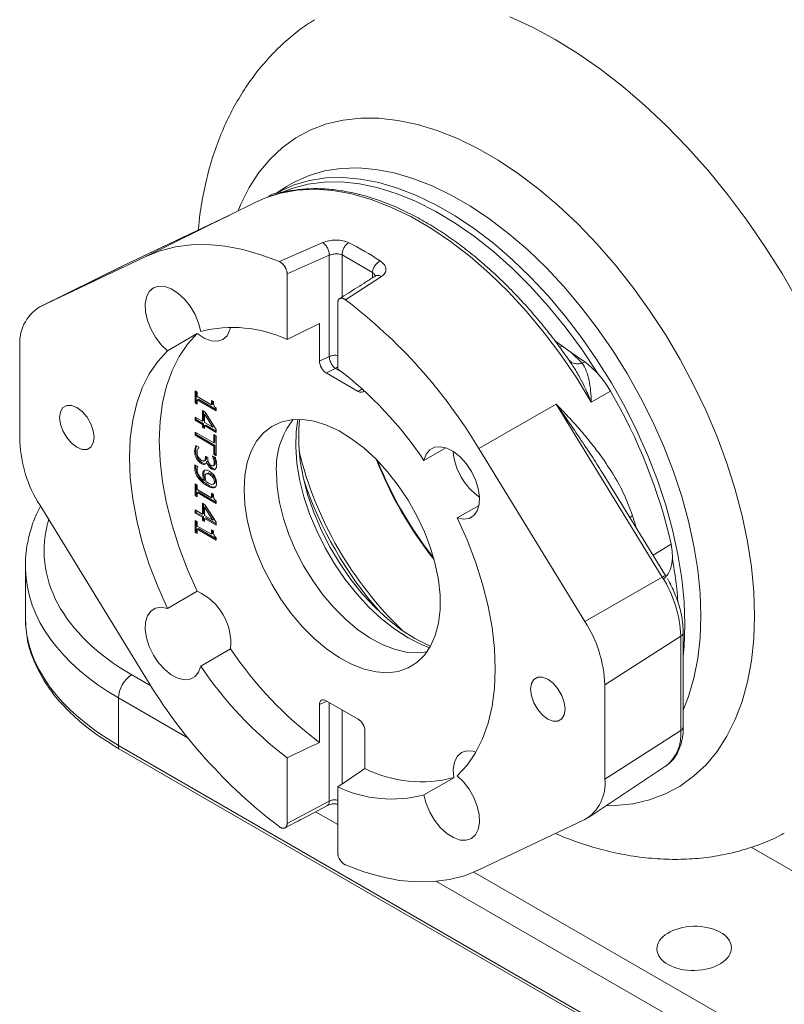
# Model space of a CAD drawing. Header units: inches. Extents: x 0.3 to 33.9, y 0.2 to 21.7.
# Tile 17 of 19: x 27.8 to 30.2, y 16.4 to 19.5. Entities that reach past the tile are written whole.
import ezdxf

# ---------------------------------------------------------------- set-up
doc = ezdxf.new("R2010")
doc.units = ezdxf.units.IN
doc.header["$MEASUREMENT"] = 0

msp = doc.modelspace()

# ---------------------------------------------------------------- linework, layer by layer
at = {"color": 7, "linetype": 'Continuous', "lineweight": 15}
for p, q in [((28.6019, 18.9216), (28.5916, 18.9165)), ((28.65, 18.9474), (28.6181, 18.9271)), ((28.5537, 18.8984), (28.4648, 18.8544)), ((28.4672, 18.8556), (28.1334, 18.6969)), ((28.4653, 18.8547), (28.1337, 18.697)), ((28.4672, 18.8556), (28.2062, 18.7264)), ((28.4644, 18.854), (28.4672, 18.8556)), ((28.4653, 18.8546), (28.4672, 18.8556)), ((28.6256, 18.7103), (28.7618, 18.77)), ((28.2062, 18.7264), (27.8724, 18.5677)), ((28.6498, 18.6719), (28.7826, 18.7304)), ((28.7826, 18.4117), (28.7826, 18.7304)), ((28.8231, 18.7315), (28.9185, 18.6764)), ((28.1322, 18.6963), (27.8711, 18.5671)), ((28.1334, 18.6969), (27.8724, 18.5677)), ((28.6498, 18.4651), (28.6498, 18.6719)), ((28.9469, 18.6632), (28.8331, 18.5905)), ((28.9279, 18.6653), (28.9272, 18.665)), ((28.8089, 18.5801), (28.8089, 18.3733)), ((28.7517, 18.5157), (28.7517, 18.3968)), ((28.2739, 18.4298), (28.3676, 18.4839)), ((29.4919, 18.4613), (29.5159, 18.4443)), ((27.81, 18.4407), (27.81, 18.1441)), ((29.5159, 18.4443), (29.5433, 18.4248)), ((28.7517, 18.3968), (28.7826, 18.4117)), ((29.5402, 18.3942), (29.529, 18.4104)), ((29.5433, 18.4248), (29.578, 18.391)), ((29.5433, 18.4248), (29.5855, 18.3949)), ((29.5855, 18.3949), (29.578, 18.391)), ((28.773, 18.36), (28.8019, 18.374)), ((29.5459, 18.3855), (29.5401, 18.3941)), ((28.8731, 18.3022), (28.773, 18.36)), ((28.3606, 18.3035), (28.3674, 18.2996)), ((28.3606, 18.266), (28.3606, 18.3035)), ((29.6666, 18.3028), (29.6064, 18.2681)), ((28.3642, 18.2681), (28.3642, 18.3014)), ((28.3674, 18.2996), (28.3674, 18.2856)), ((28.3674, 18.2856), (28.412, 18.2599)), ((28.3674, 18.2757), (28.371, 18.2778)), ((28.3674, 18.2757), (28.3674, 18.2621)), ((28.4273, 18.2412), (28.3674, 18.2757)), ((28.4273, 18.2452), (28.371, 18.2778)), ((28.412, 18.2599), (28.412, 18.2738)), ((28.412, 18.2738), (28.418, 18.2703)), ((28.4155, 18.2718), (28.4155, 18.262)), ((28.3606, 18.266), (28.3642, 18.2681)), ((28.3674, 18.2621), (28.3606, 18.266)), ((28.3674, 18.2662), (28.3642, 18.2681)), ((28.3835, 18.2084), (28.3835, 18.2423)), ((28.3835, 18.2423), (28.3928, 18.2369)), ((28.387, 18.2104), (28.387, 18.2402)), ((28.412, 18.2599), (28.4155, 18.262)), ((28.4273, 18.2491), (28.4273, 18.2412)), ((29.2526, 18.1224), (29.4958, 18.2618)), ((29.8296, 17.7177), (29.4958, 18.2618)), ((28.3606, 18.2216), (28.3835, 18.2084)), ((28.3606, 18.2117), (28.3606, 18.2216)), ((28.3606, 18.2117), (28.3642, 18.2137)), ((28.3835, 18.1985), (28.3606, 18.2117)), ((28.3642, 18.2137), (28.3642, 18.2195)), ((28.387, 18.2005), (28.3642, 18.2137)), ((28.3835, 18.2084), (28.387, 18.2104)), ((28.3942, 18.2321), (28.3906, 18.2301)), ((28.3906, 18.2301), (28.4166, 18.1893)), ((28.3906, 18.2042), (28.3906, 18.2301)), ((28.3928, 18.2369), (28.4271, 18.1828)), ((28.3942, 18.2321), (28.4201, 18.1913)), ((28.3835, 18.1985), (28.387, 18.2005)), ((28.3835, 18.1893), (28.3835, 18.1985)), ((28.3835, 18.1893), (28.387, 18.1914)), ((28.3906, 18.1852), (28.3835, 18.1893)), ((28.387, 18.1914), (28.387, 18.2005)), ((28.3906, 18.1893), (28.387, 18.1914)), ((28.4166, 18.1893), (28.3906, 18.2042)), ((28.3906, 18.1944), (28.3942, 18.1964)), ((28.3906, 18.1944), (28.3906, 18.1852)), ((28.4271, 18.1733), (28.3906, 18.1944)), ((28.4271, 18.1774), (28.3942, 18.1964)), ((28.4201, 18.1913), (28.4166, 18.1893)), ((28.4271, 18.1828), (28.4271, 18.1733)), ((28.3606, 18.1742), (28.4192, 18.1404)), ((28.3606, 18.164), (28.3606, 18.1742)), ((28.3606, 18.164), (28.3642, 18.1661)), ((28.4192, 18.1302), (28.3606, 18.164)), ((28.3642, 18.1661), (28.3642, 18.1722)), ((28.4228, 18.1322), (28.3642, 18.1661)), ((28.4192, 18.1661), (28.4271, 18.1616)), ((28.4192, 18.1404), (28.4192, 18.1661)), ((28.4228, 18.1424), (28.4228, 18.1641)), ((28.4271, 18.1616), (28.4271, 18.0999)), ((28.3633, 18.1317), (28.3727, 18.1263)), ((28.3727, 18.1263), (28.3727, 18.1256)), ((28.4192, 18.1404), (28.4228, 18.1424)), ((28.4192, 18.1302), (28.4228, 18.1322)), ((28.4192, 18.1044), (28.4192, 18.1302)), ((28.4228, 18.1065), (28.4228, 18.1322)), ((29.0803, 18.085), (29.149, 18.1246)), ((29.5864, 17.5782), (29.2526, 18.1224)), ((28.3592, 18.1131), (28.3628, 18.1152)), ((28.3654, 18.0907), (28.3689, 18.0927)), ((28.3895, 18.0835), (28.393, 18.0856)), ((28.3906, 18.0844), (28.3942, 18.0864)), ((28.393, 18.0989), (28.4004, 18.0947)), ((28.393, 18.0946), (28.393, 18.0989)), ((28.393, 18.0946), (28.3965, 18.0966)), ((28.3965, 18.0966), (28.3965, 18.0969)), ((28.4004, 18.0947), (28.4004, 18.0913)), ((28.415, 18.0998), (28.4244, 18.0944)), ((28.415, 18.0992), (28.415, 18.0998)), ((28.415, 18.0992), (28.4155, 18.0995)), ((28.4187, 18.0895), (28.4222, 18.0915)), ((28.4228, 18.1065), (28.4192, 18.1044)), ((28.4271, 18.0999), (28.4192, 18.1044)), ((28.4228, 18.1065), (28.4271, 18.104)), ((28.3593, 18.0626), (28.3629, 18.0646)), ((28.3603, 18.0708), (28.3688, 18.0658)), ((28.3688, 18.0658), (28.3688, 18.0653)), ((28.3803, 18.0753), (28.3839, 18.0773)), ((28.3885, 18.0528), (28.3921, 18.0548)), ((28.3926, 18.0735), (28.3962, 18.0756)), ((28.3969, 18.0814), (28.4005, 18.0834)), ((28.3976, 18.081), (28.3969, 18.0814)), ((28.3976, 18.081), (28.4011, 18.083)), ((28.4011, 18.083), (28.4005, 18.0834)), ((28.4124, 18.0582), (28.416, 18.0603)), ((28.4177, 18.0683), (28.4213, 18.0703)), ((28.4187, 18.0691), (28.4223, 18.0711)), ((28.4208, 18.0772), (28.4243, 18.0793)), ((28.4212, 18.0704), (28.4223, 18.0711)), ((28.425, 18.0583), (28.4238, 18.0582)), ((28.3699, 18.0305), (28.3735, 18.0326)), ((28.3846, 18.0402), (28.3881, 18.0423)), ((28.3892, 18.0216), (28.3928, 18.0236)), ((28.4004, 18.0454), (28.3968, 18.0433)), ((28.4094, 18.0427), (28.4059, 18.0406)), ((29.8398, 17.7229), (29.6546, 18.0247)), ((28.3606, 18.0115), (28.3674, 18.0075)), ((28.3606, 17.974), (28.3606, 18.0115)), ((28.3642, 17.976), (28.3642, 18.0094)), ((28.3674, 18.0075), (28.3674, 17.9936)), ((28.3674, 17.9936), (28.412, 17.9679)), ((28.3978, 18.006), (28.4014, 18.008)), ((28.418, 18.0108), (28.4216, 18.0128)), ((28.4247, 18.02), (28.4212, 18.0179)), ((28.3606, 17.974), (28.3642, 17.976)), ((28.3674, 17.9701), (28.3606, 17.974)), ((28.3674, 17.9742), (28.3642, 17.976)), ((28.3674, 17.9837), (28.371, 17.9858)), ((28.3674, 17.9837), (28.3674, 17.9701)), ((28.4273, 17.9491), (28.3674, 17.9837)), ((28.4273, 17.9532), (28.371, 17.9858)), ((28.412, 17.9679), (28.412, 17.9818)), ((28.412, 17.9818), (28.418, 17.9783)), ((28.412, 17.9679), (28.4155, 17.9699)), ((28.4155, 17.9798), (28.4155, 17.9699)), ((28.2062, 17.4009), (27.8724, 17.9451)), ((28.3835, 17.9164), (28.3835, 17.9502)), ((28.3835, 17.9502), (28.3928, 17.9448)), ((28.387, 17.9184), (28.387, 17.9482)), ((28.3942, 17.9401), (28.3906, 17.938)), ((28.3906, 17.938), (28.4166, 17.8972)), ((28.3906, 17.9122), (28.3906, 17.938)), ((28.3928, 17.9448), (28.4271, 17.8907)), ((28.3942, 17.9401), (28.4201, 17.8993)), ((28.4273, 17.9571), (28.4273, 17.9491)), ((29.2534, 17.9436), (29.1848, 17.904)), ((28.3606, 17.9295), (28.3835, 17.9164)), ((28.3606, 17.9196), (28.3606, 17.9295)), ((28.3606, 17.9196), (28.3642, 17.9217)), ((28.3835, 17.9065), (28.3606, 17.9196)), ((28.3642, 17.9217), (28.3642, 17.9275)), ((28.387, 17.9085), (28.3642, 17.9217)), ((28.3835, 17.9164), (28.387, 17.9184)), ((28.3835, 17.9065), (28.387, 17.9085)), ((28.3835, 17.8973), (28.3835, 17.9065)), ((28.3835, 17.8973), (28.387, 17.8994)), ((28.387, 17.8994), (28.387, 17.9085)), ((28.3906, 17.8973), (28.387, 17.8994)), ((28.4166, 17.8972), (28.3906, 17.9122)), ((28.3906, 17.9023), (28.3942, 17.9044)), ((28.3906, 17.9023), (28.3906, 17.8932)), ((28.4271, 17.8813), (28.3906, 17.9023)), ((28.4271, 17.8854), (28.3942, 17.9044)), ((28.4201, 17.8993), (28.4166, 17.8972)), ((28.3606, 17.8963), (28.3674, 17.8923)), ((28.3606, 17.8588), (28.3606, 17.8963)), ((28.3642, 17.8609), (28.3642, 17.8942)), ((28.3674, 17.8923), (28.3674, 17.8784)), ((28.3674, 17.8784), (28.412, 17.8527)), ((28.3674, 17.8685), (28.371, 17.8706)), ((28.3674, 17.8685), (28.3674, 17.8549)), ((28.4273, 17.8339), (28.3674, 17.8685)), ((28.4273, 17.838), (28.371, 17.8706)), ((28.3906, 17.8932), (28.3835, 17.8973)), ((28.4271, 17.8907), (28.4271, 17.8813)), ((28.3606, 17.8588), (28.3642, 17.8609)), ((28.3674, 17.8549), (28.3606, 17.8588)), ((28.3674, 17.859), (28.3642, 17.8609)), ((28.412, 17.8666), (28.418, 17.8631)), ((28.412, 17.8527), (28.412, 17.8666)), ((28.412, 17.8527), (28.4155, 17.8547)), ((28.4155, 17.8646), (28.4155, 17.8547)), ((28.4273, 17.8419), (28.4273, 17.8339)), ((27.8271, 17.7521), (27.8271, 17.5909)), ((29.5864, 17.5782), (29.8296, 17.7177)), ((28.3676, 17.6734), (28.2739, 17.6193)), ((29.6487, 17.3792), (29.8877, 17.5324)), ((29.8877, 17.2358), (29.8877, 17.5324)), ((29.8954, 17.2474), (29.8954, 17.544)), ((28.3784, 17.4383), (28.4721, 17.4924)), ((29.6487, 17.0826), (29.6487, 17.3792)), ((28.12, 17.1885), (28.12, 17.338)), ((28.7517, 17.3171), (28.7517, 17.1981)), ((28.773, 17.3293), (28.8731, 17.2715)), ((28.8944, 17.1157), (28.8944, 17.2347)), ((29.6487, 17.0826), (29.8877, 17.2358)), ((30.0127, 16.0959), (28.12, 17.1885)), ((30.0137, 16.0857), (28.121, 17.1783)), ((28.6498, 16.9432), (28.6498, 17.15)), ((29.5977, 16.962), (29.8401, 17.1235)), ((29.174, 17.0872), (29.0803, 17.0331)), ((28.8089, 17.0582), (28.8089, 16.8514)), ((28.7826, 17.0134), (28.6498, 16.9432)), ((29.2526, 16.7969), (29.5864, 16.9556))]:
    msp.add_line(p, q, dxfattribs=at)
at = {"color": 8, "linetype": 'Continuous', "lineweight": 15}
for p, q in [((28.8231, 18.7315), (28.8231, 18.5989)), ((28.9185, 18.6764), (28.9185, 18.6595)), ((29.5159, 18.4443), (29.5065, 18.4415)), ((28.8089, 18.3797), (28.8019, 18.374)), ((28.8019, 18.374), (28.8278, 18.359)), ((28.8854, 18.3106), (28.8731, 18.3022)), ((29.7275, 17.906), (29.7356, 17.9122)), ((29.8572, 17.8219), (29.8006, 17.7868)), ((28.2218, 17.3759), (28.1613, 17.4109)), ((28.12, 17.338), (28.3392, 17.2115)), ((28.7748, 17.3282), (28.7517, 17.3171)), ((28.7826, 17.0134), (28.7826, 17.3238)), ((28.8231, 17.0677), (28.8231, 17.3004)), ((28.7397, 16.9803), (28.8089, 16.9403)), ((30.1087, 16.8688), (30.3577, 16.725)), ((30.054, 16.3182), (29.237, 16.7899)), ((29.1195, 16.761), (30.0127, 16.2454))]:
    msp.add_line(p, q, dxfattribs=at)
at = {"color": 8, "linetype": 'Continuous', "lineweight": 15, "flags": 128}
for points in [[(30.2566, 18.5852), (30.2062, 18.6726), (30.1524, 18.7578), (30.0955, 18.8404), (30.0359, 18.9201), (29.9737, 18.9964), (29.9092, 19.069), (29.8428, 19.1375), (29.7748, 19.2017), (29.7055, 19.2613), (29.6351, 19.3159), (29.5642, 19.3653), (29.4928, 19.4093), (29.4215, 19.4476), (29.3505, 19.4802)], [(30.1196, 17.5967), (30.1171, 17.6722), (30.1097, 17.7501), (30.0975, 17.8299), (30.0805, 17.9112), (30.0588, 17.9935), (30.0326, 18.0763), (30.0019, 18.1591), (29.967, 18.2415), (29.9281, 18.3229), (29.8854, 18.4029), (29.8391, 18.481), (29.7896, 18.5567), (29.7371, 18.6297), (29.6819, 18.6994), (29.6244, 18.7655), (29.5648, 18.8276), (29.5036, 18.8853), (29.4411, 18.9383), (29.3777, 18.9862), (29.3137, 19.0289), (29.2495, 19.0659), (29.1855, 19.0972), (29.1221, 19.1225), (29.0596, 19.1417), (28.9984, 19.1546), (28.9388, 19.1613), (28.8813, 19.1616), (28.8261, 19.1556), (28.7736, 19.1433), (28.7241, 19.1247), (28.6778, 19.1), (28.6351, 19.0693), (28.5962, 19.0328), (28.5613, 18.9907), (28.5306, 18.9433), (28.5044, 18.8908), (28.4956, 18.8696)], [(28.6513, 18.9482), (28.6738, 18.9613), (28.7193, 18.9815), (28.7679, 18.9956), (28.8192, 19.0035), (28.873, 19.005), (28.9289, 19.0003), (28.9865, 18.9892), (29.0455, 18.972), (29.1055, 18.9486), (29.166, 18.9193), (29.2268, 18.8842), (29.2874, 18.8436), (29.3473, 18.7977), (29.4063, 18.7469), (29.4639, 18.6914), (29.5198, 18.6316), (29.5736, 18.568), (29.625, 18.5008), (29.6736, 18.4307), (29.719, 18.3579), (29.7611, 18.283), (29.7995, 18.2065), (29.8341, 18.1288), (29.8644, 18.0505), (29.8905, 17.9721), (29.912, 17.894), (29.9289, 17.8169), (29.9411, 17.7411), (29.9484, 17.6673), (29.9509, 17.5958), (29.9484, 17.5271), (29.9411, 17.4616), (29.9289, 17.3999), (29.912, 17.3423), (29.8954, 17.2999)], [(29.8954, 17.469), (29.8982, 17.5002), (29.9007, 17.5687), (29.8982, 17.6401), (29.8909, 17.7138), (29.8788, 17.7894), (29.8619, 17.8663), (29.8404, 17.9442), (29.8144, 18.0225), (29.7841, 18.1006), (29.7497, 18.1781), (29.7113, 18.2544), (29.6694, 18.3291), (29.624, 18.4018), (29.5755, 18.4718), (29.5243, 18.5388), (29.4706, 18.6023), (29.4148, 18.6619), (29.3573, 18.7173), (29.2985, 18.768), (29.2387, 18.8138), (29.1782, 18.8543), (29.1176, 18.8893), (29.0572, 18.9185), (28.9974, 18.9418), (28.9385, 18.9591), (28.881, 18.9701), (28.8252, 18.9749), (28.7716, 18.9733), (28.7203, 18.9655), (28.6719, 18.9514), (28.6265, 18.9312), (28.6195, 18.9274)], [(29.6064, 18.2681), (29.5603, 18.3437), (29.5108, 18.4168), (29.4583, 18.4867), (29.4031, 18.553), (29.3457, 18.6153), (29.2864, 18.673), (29.2256, 18.7259), (29.1638, 18.7735), (29.1013, 18.8156), (29.0385, 18.8518), (28.976, 18.8819), (28.9142, 18.9057), (28.8534, 18.923), (28.7941, 18.9337), (28.7367, 18.9378), (28.6815, 18.9351), (28.629, 18.9258), (28.5853, 18.9122)], [(29.6527, 16.9986), (29.6819, 16.9993), (29.7371, 17.0053), (29.7896, 17.0176), (29.8391, 17.0362), (29.8854, 17.0609), (29.9281, 17.0916), (29.967, 17.1281), (30.0019, 17.1701), (30.0326, 17.2176), (30.0588, 17.27), (30.0805, 17.3273), (30.0975, 17.3889), (30.1097, 17.4547), (30.1171, 17.524), (30.1196, 17.5967)]]:
    msp.add_lwpolyline(points, dxfattribs=at)
at = {"color": 7, "linetype": 'Continuous', "lineweight": 15, "flags": 128}
for points in [[(29.6294, 18.3548), (29.6231, 18.3649), (29.5753, 18.4365), (29.5245, 18.5052), (29.4712, 18.5704), (29.4156, 18.6318), (29.3581, 18.689), (29.2991, 18.7416), (29.2391, 18.7891), (29.1783, 18.8314), (29.1171, 18.8681), (29.0561, 18.899), (28.9956, 18.9239), (28.9361, 18.9426), (28.8778, 18.955), (28.8212, 18.961), (28.7667, 18.9605), (28.7146, 18.9537), (28.6653, 18.9404), (28.6354, 18.9286)], [(28.5853, 18.9122), (28.5795, 18.9099), (28.5537, 18.8984)], [(28.2062, 18.7264), (28.2511, 18.7443), (28.2987, 18.7565), (28.3487, 18.7631), (28.401, 18.7639), (28.4551, 18.759), (28.5108, 18.7484), (28.5677, 18.7321), (28.6256, 18.7103)], [(28.2739, 18.4298), (28.254, 18.4491), (28.2361, 18.4724), (28.2215, 18.4984), (28.2108, 18.5255), (28.2048, 18.5523), (28.2037, 18.5773), (28.2076, 18.5989), (28.2164, 18.6161), (28.2294, 18.6277), (28.246, 18.6331), (28.2652, 18.6321), (28.2859, 18.6247), (28.3069, 18.6113), (28.3271, 18.5927), (28.3453, 18.5699), (28.3605, 18.5442), (28.3717, 18.5171), (28.3784, 18.4902)], [(28.3676, 18.4839), (28.3894, 18.4693), (28.4109, 18.4611), (28.4309, 18.4597), (28.4481, 18.4653), (28.4615, 18.4774), (28.4703, 18.4954), (28.4723, 18.5039)], [(28.3676, 17.6734), (28.3368, 17.7422), (28.3102, 17.8117), (28.2881, 17.8813), (28.2707, 17.9502), (28.2582, 18.018), (28.2506, 18.084), (28.2481, 18.1477), (28.2506, 18.2084), (28.2582, 18.2657), (28.2707, 18.319), (28.2881, 18.3679), (28.3102, 18.4119), (28.3368, 18.4507), (28.3676, 18.4839)], [(28.2739, 17.6193), (28.2431, 17.6882), (28.2165, 17.7577), (28.1944, 17.8272), (28.177, 17.8962), (28.1645, 17.9639), (28.1569, 18.0299), (28.1544, 18.0936), (28.1569, 18.1543), (28.1645, 18.2116), (28.177, 18.2649), (28.1944, 18.3138), (28.2165, 18.3578), (28.2431, 18.3966), (28.2739, 18.4298)], [(27.989, 18.1264), (27.9723, 18.1391), (27.9571, 18.1568), (27.9451, 18.1776), (27.9374, 18.1995), (27.9348, 18.2204), (27.9374, 18.2382), (27.9451, 18.2512), (27.9571, 18.2582), (27.9723, 18.2583), (27.989, 18.2517), (28.0058, 18.239), (28.0209, 18.2213), (28.0329, 18.2005), (28.0407, 18.1786), (28.0433, 18.1577), (28.0407, 18.1399), (28.0329, 18.1269), (28.0209, 18.1199), (28.0058, 18.1198), (27.989, 18.1264)], [(28.5145, 17.9939), (28.5171, 18.038), (28.5246, 18.0784), (28.5371, 18.1145), (28.5542, 18.1458), (28.5758, 18.1716), (28.6014, 18.1915), (28.6307, 18.2053), (28.6631, 18.2127), (28.6982, 18.2136), (28.7353, 18.208), (28.7738, 18.1959), (28.8132, 18.1776), (28.8527, 18.1533), (28.8917, 18.1235), (28.9296, 18.0886), (28.9658, 18.0492), (28.9996, 18.0061), (29.0305, 17.9597), (29.058, 17.9111), (29.0817, 17.8608), (29.1011, 17.8099), (29.1159, 17.759), (29.1259, 17.709), (29.131, 17.6608), (29.131, 17.6152), (29.1259, 17.5728), (29.1159, 17.5344), (29.1011, 17.5007), (29.0817, 17.4721), (29.058, 17.4492), (29.0305, 17.4322), (28.9996, 17.4216), (28.9658, 17.4175), (28.9296, 17.4199), (28.8917, 17.4288), (28.8527, 17.444), (28.8132, 17.4653), (28.7738, 17.4924), (28.7353, 17.5249), (28.6982, 17.562), (28.6631, 17.6034), (28.6307, 17.6482), (28.6014, 17.6958), (28.5758, 17.7454), (28.5542, 17.7961), (28.5371, 17.8471), (28.5246, 17.8977), (28.5171, 17.9468), (28.5145, 17.9939)], [(28.6833, 18.2141), (28.6781, 18.1749), (28.6769, 18.1273), (28.6806, 18.0769), (28.6892, 18.0246), (28.7026, 17.971), (28.7206, 17.917), (28.743, 17.8632), (28.7694, 17.8104), (28.7994, 17.7593), (28.8327, 17.7107), (28.8688, 17.6653), (28.9071, 17.6237), (28.9472, 17.5864), (28.9884, 17.5541), (29.0303, 17.5271)], [(28.689, 18.214), (28.6863, 18.183), (28.6863, 18.1338), (28.6912, 18.0822), (28.701, 18.0287), (28.7156, 17.9742), (28.7347, 17.9193), (28.758, 17.8647), (28.7854, 17.8113), (28.8163, 17.7597), (28.8505, 17.7107), (28.8873, 17.6649), (28.9264, 17.6229), (28.9671, 17.5853), (29.009, 17.5525), (29.0515, 17.5252), (29.0939, 17.5035), (29.101, 17.5005)], [(29.0803, 18.085), (29.087, 18.1042), (29.0983, 18.1183), (29.1134, 18.1264), (29.1316, 18.1282), (29.1518, 18.1236), (29.1729, 18.1127), (29.1936, 18.0962), (29.2128, 18.075), (29.2294, 18.0504), (29.2424, 18.0237), (29.2511, 17.9965), (29.2551, 17.9703), (29.254, 17.9466), (29.2479, 17.9268), (29.2373, 17.9119), (29.2226, 17.9029), (29.2048, 17.9002), (29.1848, 17.904)], [(29.0913, 17.4835), (29.0603, 17.48), (29.0247, 17.4823), (28.9875, 17.491), (28.9491, 17.506), (28.9102, 17.527), (28.8715, 17.5537), (28.8336, 17.5856), (28.7971, 17.6221), (28.7626, 17.6628), (28.7307, 17.7069), (28.702, 17.7537), (28.6767, 17.8025), (28.6555, 17.8523), (28.6387, 17.9025), (28.6264, 17.9522), (28.619, 18.0006), (28.6165, 18.0468)], [(29.1848, 17.904), (29.2157, 17.8351), (29.2423, 17.7656), (29.2644, 17.6961), (29.2817, 17.6271), (29.2943, 17.5594), (29.3018, 17.4934), (29.3043, 17.4297), (29.3018, 17.369), (29.2943, 17.3117), (29.2817, 17.2584), (29.2644, 17.2095), (29.2423, 17.1655), (29.2157, 17.1267), (29.1848, 17.0935)], [(29.8572, 17.8219), (29.8609, 17.7999), (29.8617, 17.779), (29.8598, 17.7599), (29.8552, 17.7429), (29.848, 17.7285), (29.8383, 17.7171), (29.8319, 17.7121)], [(28.3784, 17.4383), (28.3717, 17.4191), (28.3605, 17.405), (28.3453, 17.3969), (28.3271, 17.3951), (28.3069, 17.3997), (28.2859, 17.4106), (28.2652, 17.4271), (28.246, 17.4483), (28.2294, 17.4729), (28.2164, 17.4996), (28.2076, 17.5268), (28.2037, 17.553), (28.2048, 17.5767), (28.2108, 17.5965), (28.2215, 17.6114), (28.2361, 17.6204), (28.254, 17.6231), (28.2739, 17.6193)], [(29.0303, 17.5271), (29.0721, 17.5058), (29.0981, 17.4955)], [(29.4697, 17.2716), (29.4529, 17.2843), (29.4378, 17.302), (29.4258, 17.3228), (29.4181, 17.3447), (29.4155, 17.3656), (29.4181, 17.3834), (29.4258, 17.3964), (29.4378, 17.4034), (29.4529, 17.4035), (29.4697, 17.3969), (29.4865, 17.3842), (29.5016, 17.3665), (29.5136, 17.3458), (29.5213, 17.3238), (29.524, 17.3029), (29.5213, 17.2851), (29.5136, 17.2721), (29.5016, 17.2651), (29.4865, 17.265), (29.4697, 17.2716)], [(29.2437, 17.1679), (29.2353, 17.1704), (29.2153, 17.1718), (29.1981, 17.1662), (29.1847, 17.1541), (29.1759, 17.1361), (29.1723, 17.1133), (29.174, 17.0872)], [(29.1848, 17.0935), (29.2048, 17.0742), (29.2226, 17.0509), (29.2373, 17.0249), (29.2479, 16.9978), (29.254, 16.971), (29.2551, 16.946), (29.2511, 16.9244), (29.2424, 16.9073), (29.2294, 16.8956), (29.2128, 16.8902), (29.1936, 16.8912), (29.1729, 16.8986), (29.1518, 16.912), (29.1316, 16.9306), (29.1134, 16.9534), (29.0983, 16.9791), (29.087, 17.0062), (29.0803, 17.0331)], [(29.2526, 16.7969), (29.2077, 16.779), (29.1601, 16.7668), (29.11, 16.7602), (29.0578, 16.7594), (29.0036, 16.7643), (28.948, 16.7749), (28.891, 16.7912), (28.8331, 16.813)]]:
    msp.add_lwpolyline(points, dxfattribs=at)
at = {"color": 7, "linetype": 'Continuous', "lineweight": 15}
for centre, radius, start, end in [((28.633, 18.8572), 0.0715, 88.0664, 115.7998), ((28.3823, 17.8563), 1.0234, 56.8275, 63.1779), ((27.8323, 17.2718), 1.6555, 30.9163, 52.8014), ((27.9412, 18.4551), 0.132, 121.4353, 186.2899), ((28.4796, 18.1033), 0.3999, 64.805, 104.6562), ((29.4112, 18.1595), 0.293, 29.2992, 53.4864), ((28.0852, 17.4202), 1.1967, 33.7459, 52.7909), ((28.1831, 17.4366), 1.718, 12.9621, 30.2809), ((28.8586, 18.0622), 0.2426, 141.211, 183.6202), ((28.205, 18.1585), 0.3953, 182.0956, 212.6895), ((29.8233, 18.3931), 1.1696, 193.8589, 226.1357), ((30.0557, 18.5273), 1.2077, 201.3789, 218.6157), ((29.3649, 18.1286), 0.1932, 184.6334, 235.3613), ((30.0701, 18.5356), 1.2223, 201.6985, 218.2961), ((29.85, 18.4086), 1.2105, 198.5072, 221.4874), ((28.6378, 17.5466), 1.2444, 4.2717, 10.4816), ((29.8551, 17.6804), 0.0451, 109.7889, 124.3499), ((29.52, 17.5189), 0.3679, 2.0956, 32.6895), ((28.2938, 17.5101), 0.1792, 354.3399, 65.6601), ((29.2537, 17.3648), 0.3953, 2.0956, 32.6895), ((29.881, 17.5451), 0.0144, 297.4361, 355.771), ((29.4615, 18.1523), 1.1892, 213.7048, 233.3589), ((29.3735, 18.1031), 1.1967, 213.7459, 232.7909), ((28.2124, 17.3337), 0.0926, 123.5404, 177.3258), ((29.6265, 18.2515), 1.6555, 210.9163, 232.8014), ((28.1674, 17.1882), 0.0474, 179.64, 192.0692), ((29.0727, 17.479), 0.4046, 243.856, 284.4996), ((29.5176, 17.0682), 0.132, 301.4353, 6.2899), ((28.9792, 17.42), 0.3999, 244.805, 284.6562)]:
    msp.add_arc(centre, radius, start, end, dxfattribs=at)
at = {"color": 8, "linetype": 'Continuous', "lineweight": 15}
for centre, radius, start, end in [((28.1988, 17.4142), 1.6155, 16.487, 17.9539), ((29.7609, 17.2232), 0.1274, 308.4713, 5.6572), ((29.881, 17.2486), 0.0144, 297.475, 355.2816)]:
    msp.add_arc(centre, radius, start, end, dxfattribs=at)
at = {"color": 7, "linetype": 'Continuous', "lineweight": 15}
for centre, major_axis, ratio, start_param, end_param in [((29.6386, 18.2865), (7.1421, 3.484), 0.075145, 1.658573, 1.672954), ((28.773, 18.3845), (-0.0151, 0.026), 0.577374, 0.781667, 2.352463), ((28.8731, 18.3267), (-0.0151, 0.026), 0.577374, 2.352463, 3.447521), ((28.8271, 17.7664), (0.9999, 0.0219), 0.591316, 3.128669, 3.143167), ((28.773, 17.3048), (-0.0151, 0.026), 0.577374, 5.494056, 7.064852), ((28.8731, 17.247), (-0.0151, 0.026), 0.577374, 3.923259, 5.494056), ((29.6386, 18.2865), (7.1421, 3.484), 0.075145, 4.536952, 4.551333), ((29.6386, 18.2865), (5.9888, 4.1547), 0.074945, 4.521646, 4.536027)]:
    msp.add_ellipse(centre, major_axis=major_axis, ratio=ratio, start_param=start_param, end_param=end_param, dxfattribs=at)
at = {"color": 8, "linetype": 'Continuous', "lineweight": 15}
for centre, major_axis, ratio, start_param, end_param in [((28.826, 17.8147), (0.9399, 0.0219), 0.592198, 2.950547, 3.913199), ((28.8271, 17.7664), (0.9999, 0.0219), 0.591316, 3.143167, 3.914067), ((28.8271, 17.5766), (0.9999, -0.0208), 0.562909, 3.153305, 3.938703)]:
    msp.add_ellipse(centre, major_axis=major_axis, ratio=ratio, start_param=start_param, end_param=end_param, dxfattribs=at)
at = {"color": 7, "linetype": 'Continuous', "lineweight": 15}
msp.add_ellipse((29.9297, 16.5505), major_axis=(0.1172, 0.0027), ratio=0.592198, dxfattribs=at)
for points, knots in [([(28.7362, 19.4708), (28.7276, 19.4655), (28.7002, 19.4488), (28.6578, 19.415), (28.6092, 19.3702), (28.5647, 19.3204), (28.5243, 19.2664), (28.4881, 19.208), (28.4562, 19.1454), (28.4287, 19.0787), (28.4059, 19.0081), (28.388, 18.9337), (28.3761, 18.8674), (28.3724, 18.8252), (28.371, 18.8098)], [0, 0, 0, 0, 0.039828, 0.125944, 0.212166, 0.298889, 0.386488, 0.475304, 0.565618, 0.657624, 0.751405, 0.846911, 0.943959, 1, 1, 1, 1]), ([(29.529, 18.4104), (29.5268, 18.4136), (29.5136, 18.4328), (29.4875, 18.4676), (29.45, 18.5152), (29.4094, 18.5628), (29.3663, 18.6097), (29.321, 18.6549), (29.274, 18.6981), (29.2256, 18.7386), (29.1761, 18.7762), (29.1257, 18.8104), (29.0747, 18.8411), (29.0234, 18.868), (28.9721, 18.891), (28.9208, 18.9097), (28.87, 18.9242), (28.8196, 18.9342), (28.7701, 18.9396), (28.7214, 18.9403), (28.6739, 18.936), (28.6288, 18.9274), (28.6007, 18.9175), (28.5872, 18.9128)], [0, 0, 0, 0, 0.0083582, 0.0495885, 0.0936894, 0.13957, 0.1867902, 0.235001, 0.2839573, 0.3334817, 0.3834453, 0.4337545, 0.484343, 0.5351662, 0.5861984, 0.6374243, 0.6888476, 0.7404886, 0.7923863, 0.8446031, 0.8972325, 0.9504079, 1, 1, 1, 1]), ([(28.7618, 18.77), (28.7681, 18.7722), (28.7806, 18.7767), (28.8036, 18.7787), (28.8262, 18.7767), (28.8381, 18.772), (28.844, 18.7696)], [0, 0, 0, 0, 0.246842, 0.495679, 0.747331, 1, 1, 1, 1]), ([(28.7618, 18.77), (28.7632, 18.7692), (28.7659, 18.7675), (28.7699, 18.7636), (28.7736, 18.759), (28.7769, 18.7536), (28.7795, 18.7478), (28.7813, 18.7418), (28.7825, 18.7358), (28.7825, 18.7322), (28.7826, 18.7304)], [0, 0, 0, 0, 0.125052, 0.250237, 0.375312, 0.5, 0.624688, 0.749763, 0.874948, 1, 1, 1, 1]), ([(28.6498, 18.6719), (28.6498, 18.6726), (28.6498, 18.674), (28.6495, 18.6762), (28.6492, 18.6784), (28.6485, 18.6815), (28.6475, 18.6846), (28.6462, 18.6877), (28.6452, 18.69), (28.644, 18.6923), (28.6427, 18.6945), (28.6412, 18.6967), (28.6392, 18.6994), (28.6366, 18.7024), (28.6337, 18.7051), (28.6314, 18.707), (28.6295, 18.7083), (28.6276, 18.7094), (28.6263, 18.71), (28.6256, 18.7103)], [0, 0, 0, 0, 0.0485336, 0.0970645, 0.1455931, 0.1978147, 0.2947887, 0.3433149, 0.3951308, 0.4449358, 0.4947434, 0.5445525, 0.598398, 0.6927427, 0.790131, 0.8415676, 0.8930056, 0.9444459, 1, 1, 1, 1]), ([(28.7826, 18.7304), (28.7855, 18.7314), (28.7917, 18.7334), (28.8031, 18.7348), (28.8144, 18.7344), (28.8202, 18.7325), (28.8231, 18.7315)], [0, 0, 0, 0, 0.240127, 0.498952, 0.749568, 1, 1, 1, 1]), ([(28.9422, 18.7129), (28.947, 18.7091), (28.9567, 18.7014), (28.9618, 18.6873), (28.9594, 18.6735), (28.9511, 18.6666), (28.9469, 18.6632)], [0, 0, 0, 0, 0.253133, 0.504514, 0.753605, 1, 1, 1, 1]), ([(28.9272, 18.665), (28.9174, 18.6588), (28.8984, 18.6467), (28.8609, 18.6229), (28.8333, 18.6054), (28.8148, 18.5936)], [0, 0, 0, 0, 0.262531, 0.506423, 1, 1, 1, 1]), ([(28.8331, 18.5905), (28.8326, 18.5909), (28.8314, 18.5917), (28.8296, 18.5928), (28.8278, 18.5936), (28.8254, 18.5946), (28.8231, 18.5951), (28.8209, 18.5953), (28.8192, 18.5952), (28.8177, 18.5949), (28.8163, 18.5945), (28.8149, 18.5937), (28.8133, 18.5926), (28.8117, 18.5907), (28.8104, 18.5883), (28.8097, 18.5861), (28.8093, 18.5843), (28.809, 18.5823), (28.8089, 18.5808), (28.8089, 18.5801)], [0, 0, 0, 0, 0.048936, 0.097869, 0.1468, 0.199461, 0.297238, 0.346167, 0.398436, 0.448455, 0.498478, 0.548502, 0.602616, 0.696973, 0.794396, 0.844812, 0.895231, 0.945651, 1, 1, 1, 1]), ([(29.578, 18.391), (29.5825, 18.383), (29.5917, 18.3668), (29.5997, 18.3368), (29.6049, 18.3039), (29.6059, 18.28), (29.6064, 18.2681)], [0, 0, 0, 0, 0.2445506, 0.4933974, 0.7458798, 1, 1, 1, 1]), ([(28.418, 18.2703), (28.4181, 18.2677), (28.4182, 18.2639), (28.4194, 18.2588), (28.4208, 18.2555), (28.4231, 18.2525), (28.4254, 18.2505), (28.4269, 18.2494), (28.4273, 18.2491)], [0, 0, 0, 0, 0.355688, 0.509885, 0.631839, 0.754105, 0.936228, 1, 1, 1, 1]), ([(29.4958, 18.2618), (29.5085, 18.2488), (29.5341, 18.2228), (29.5711, 18.1817), (29.6057, 18.1403), (29.642, 18.0924), (29.6777, 18.0385), (29.7117, 17.9768), (29.7278, 17.9335), (29.7356, 17.9122)], [0, 0, 0, 0, 0.1252199, 0.2504876, 0.3829484, 0.5007746, 0.6724018, 0.8392801, 1, 1, 1, 1]), ([(28.3592, 18.1131), (28.3593, 18.1151), (28.3594, 18.1189), (28.3606, 18.1253), (28.3623, 18.1293), (28.3633, 18.1317)], [0, 0, 0, 0, 0.270032, 0.540059, 1, 1, 1, 1]), ([(28.3628, 18.1152), (28.3628, 18.1171), (28.363, 18.1209), (28.3638, 18.1261), (28.365, 18.129), (28.3656, 18.1304)], [0, 0, 0, 0, 0.337533, 0.675058, 1, 1, 1, 1]), ([(28.3727, 18.1256), (28.3719, 18.1245), (28.3694, 18.1213), (28.3672, 18.1158), (28.367, 18.1108), (28.3669, 18.1093)], [0, 0, 0, 0, 0.2613292, 0.7856552, 1, 1, 1, 1]), ([(28.3654, 18.0907), (28.3643, 18.0926), (28.3618, 18.0974), (28.3596, 18.1053), (28.3593, 18.1106), (28.3592, 18.1131)], [0, 0, 0, 0, 0.25764, 0.637188, 1, 1, 1, 1]), ([(28.3689, 18.0927), (28.3679, 18.0947), (28.3653, 18.0994), (28.3631, 18.1073), (28.3629, 18.1126), (28.3628, 18.1152)], [0, 0, 0, 0, 0.2576399, 0.6371877, 1, 1, 1, 1]), ([(28.3803, 18.0753), (28.3788, 18.0762), (28.375, 18.0787), (28.3697, 18.084), (28.3666, 18.0887), (28.3654, 18.0907)], [0, 0, 0, 0, 0.273022, 0.696623, 1, 1, 1, 1]), ([(28.3669, 18.1093), (28.367, 18.1081), (28.3671, 18.1058), (28.3679, 18.1018), (28.3691, 18.0982), (28.3703, 18.0962), (28.3706, 18.0955)], [0, 0, 0, 0, 0.274313, 0.5383237, 0.8627812, 1, 1, 1, 1]), ([(28.3839, 18.0773), (28.3824, 18.0783), (28.3786, 18.0807), (28.3733, 18.086), (28.3702, 18.0908), (28.3689, 18.0927)], [0, 0, 0, 0, 0.273022, 0.696623, 1, 1, 1, 1]), ([(28.3706, 18.0955), (28.3715, 18.0943), (28.3734, 18.0914), (28.377, 18.0878), (28.3797, 18.0861), (28.381, 18.0853)], [0, 0, 0, 0, 0.280212, 0.6624948, 1, 1, 1, 1]), ([(28.381, 18.0853), (28.3827, 18.0845), (28.3852, 18.0832), (28.3882, 18.083), (28.3897, 18.0836), (28.3904, 18.0842), (28.3906, 18.0844)], [0, 0, 0, 0, 0.4562243, 0.684046, 0.9123558, 1, 1, 1, 1]), ([(28.3906, 18.0844), (28.3911, 18.085), (28.392, 18.0862), (28.3928, 18.0896), (28.3929, 18.0926), (28.393, 18.0946)], [0, 0, 0, 0, 0.241835, 0.50492, 1, 1, 1, 1]), ([(28.3929, 18.0857), (28.3932, 18.0857), (28.3936, 18.0859), (28.394, 18.0862), (28.3942, 18.0864)], [0, 0, 0, 0, 0.460595, 1, 1, 1, 1]), ([(28.3942, 18.0864), (28.3946, 18.087), (28.3955, 18.0882), (28.3964, 18.0917), (28.3965, 18.0947), (28.3965, 18.0966)], [0, 0, 0, 0, 0.241835, 0.50492, 1, 1, 1, 1]), ([(28.4004, 18.0913), (28.4006, 18.0885), (28.4008, 18.0843), (28.4031, 18.0783), (28.4055, 18.0743), (28.4084, 18.0712), (28.4105, 18.0699), (28.4115, 18.0692)], [0, 0, 0, 0, 0.344671, 0.533018, 0.68831, 0.8437, 1, 1, 1, 1]), ([(28.4187, 18.0895), (28.4184, 18.0905), (28.4177, 18.0926), (28.4164, 18.0958), (28.4155, 18.0981), (28.415, 18.0992)], [0, 0, 0, 0, 0.309708, 0.654018, 1, 1, 1, 1]), ([(28.4208, 18.0772), (28.4208, 18.0782), (28.4207, 18.0802), (28.4201, 18.0843), (28.4192, 18.0874), (28.4187, 18.0895)], [0, 0, 0, 0, 0.254267, 0.508512, 1, 1, 1, 1]), ([(28.4222, 18.0915), (28.4219, 18.0925), (28.4214, 18.0942), (28.4207, 18.096), (28.4204, 18.0967)], [0, 0, 0, 0, 0.58355, 1, 1, 1, 1]), ([(28.4243, 18.0793), (28.4243, 18.0803), (28.4242, 18.0822), (28.4236, 18.0863), (28.4228, 18.0894), (28.4222, 18.0915)], [0, 0, 0, 0, 0.254267, 0.508512, 1, 1, 1, 1]), ([(28.4244, 18.0944), (28.425, 18.0925), (28.4265, 18.0877), (28.428, 18.0801), (28.4283, 18.0747), (28.4285, 18.072)], [0, 0, 0, 0, 0.245615, 0.618336, 1, 1, 1, 1]), ([(28.3593, 18.0626), (28.3593, 18.0634), (28.3594, 18.0649), (28.3595, 18.0677), (28.36, 18.0696), (28.3603, 18.0708)], [0, 0, 0, 0, 0.266416, 0.532797, 1, 1, 1, 1]), ([(28.3699, 18.0305), (28.3684, 18.0329), (28.3647, 18.0386), (28.3607, 18.0485), (28.3594, 18.0568), (28.3594, 18.0613), (28.3593, 18.0626)], [0, 0, 0, 0, 0.232395, 0.558034, 0.870028, 1, 1, 1, 1]), ([(28.3631, 18.0691), (28.3631, 18.069), (28.3629, 18.0675), (28.3629, 18.066), (28.3629, 18.0646)], [0, 0, 0, 0, 0.11385, 1, 1, 1, 1]), ([(28.3735, 18.0326), (28.3719, 18.0349), (28.3682, 18.0406), (28.3643, 18.0505), (28.363, 18.0589), (28.3629, 18.0633), (28.3629, 18.0646)], [0, 0, 0, 0, 0.232395, 0.558034, 0.870028, 1, 1, 1, 1]), ([(28.3688, 18.0653), (28.3684, 18.0643), (28.3676, 18.0626), (28.3671, 18.0596), (28.3671, 18.0577), (28.367, 18.0568)], [0, 0, 0, 0, 0.411808, 0.703778, 1, 1, 1, 1]), ([(28.367, 18.0568), (28.3672, 18.0541), (28.3675, 18.0492), (28.3703, 18.0415), (28.3749, 18.0341), (28.3814, 18.0271), (28.3866, 18.0234), (28.3892, 18.0216)], [0, 0, 0, 0, 0.204089, 0.36703, 0.529843, 0.757077, 1, 1, 1, 1]), ([(28.3926, 18.0735), (28.3914, 18.073), (28.389, 18.072), (28.3846, 18.073), (28.3817, 18.0746), (28.3803, 18.0753)], [0, 0, 0, 0, 0.3530377, 0.7039065, 1, 1, 1, 1]), ([(28.3962, 18.0756), (28.3949, 18.0751), (28.3925, 18.0741), (28.3881, 18.0751), (28.3852, 18.0766), (28.3839, 18.0773)], [0, 0, 0, 0, 0.353038, 0.703907, 1, 1, 1, 1]), ([(28.3881, 18.0423), (28.3882, 18.0437), (28.3883, 18.0464), (28.3891, 18.0507), (28.3906, 18.0533), (28.3918, 18.0546), (28.3921, 18.0548)], [0, 0, 0, 0, 0.281403, 0.524962, 0.916652, 1, 1, 1, 1]), ([(28.3885, 18.0528), (28.3895, 18.0534), (28.3918, 18.0551), (28.3976, 18.0553), (28.4026, 18.0528), (28.4055, 18.0513)], [0, 0, 0, 0, 0.227096, 0.541975, 1, 1, 1, 1]), ([(28.3969, 18.0814), (28.3967, 18.0804), (28.3962, 18.0786), (28.3951, 18.0756), (28.3936, 18.0743), (28.3926, 18.0735)], [0, 0, 0, 0, 0.281428, 0.562678, 1, 1, 1, 1]), ([(28.4124, 18.0582), (28.4108, 18.0593), (28.4075, 18.0615), (28.4032, 18.067), (28.3998, 18.0731), (28.3981, 18.0779), (28.3977, 18.0805), (28.3976, 18.081)], [0, 0, 0, 0, 0.234209, 0.468982, 0.700934, 0.948021, 1, 1, 1, 1]), ([(28.416, 18.0603), (28.4143, 18.0614), (28.4111, 18.0636), (28.4068, 18.069), (28.4033, 18.0751), (28.4017, 18.08), (28.4012, 18.0826), (28.4011, 18.083)], [0, 0, 0, 0, 0.234209, 0.468982, 0.700934, 0.948021, 1, 1, 1, 1]), ([(28.4115, 18.0692), (28.4126, 18.0687), (28.4147, 18.0676), (28.4173, 18.0678), (28.4183, 18.0687), (28.4187, 18.0691)], [0, 0, 0, 0, 0.382595, 0.76915, 1, 1, 1, 1]), ([(28.4247, 18.058), (28.424, 18.0574), (28.4223, 18.056), (28.4187, 18.0556), (28.4151, 18.0568), (28.413, 18.0579), (28.4124, 18.0582)], [0, 0, 0, 0, 0.238563, 0.559501, 0.87652, 1, 1, 1, 1]), ([(28.4221, 18.058), (28.4207, 18.0583), (28.4186, 18.0588), (28.4166, 18.0599), (28.416, 18.0603)], [0, 0, 0, 0, 0.719682, 1, 1, 1, 1]), ([(28.4187, 18.0691), (28.4191, 18.0696), (28.4202, 18.0712), (28.4207, 18.0742), (28.4208, 18.0765), (28.4208, 18.0772)], [0, 0, 0, 0, 0.276035, 0.768909, 1, 1, 1, 1]), ([(28.4223, 18.0711), (28.4227, 18.0717), (28.4238, 18.0732), (28.4243, 18.0762), (28.4243, 18.0785), (28.4243, 18.0793)], [0, 0, 0, 0, 0.276035, 0.768909, 1, 1, 1, 1]), ([(28.4285, 18.072), (28.4284, 18.0703), (28.4284, 18.0671), (28.4275, 18.062), (28.4258, 18.0595), (28.4247, 18.058)], [0, 0, 0, 0, 0.308036, 0.572428, 1, 1, 1, 1]), ([(28.3978, 18.006), (28.3942, 18.0082), (28.3876, 18.0124), (28.378, 18.0205), (28.3727, 18.0271), (28.3699, 18.0305)], [0, 0, 0, 0, 0.370716, 0.678134, 1, 1, 1, 1]), ([(28.4014, 18.008), (28.3978, 18.0103), (28.3912, 18.0144), (28.3815, 18.0225), (28.3762, 18.0292), (28.3735, 18.0326)], [0, 0, 0, 0, 0.370716, 0.678134, 1, 1, 1, 1]), ([(28.3846, 18.0402), (28.3846, 18.0417), (28.3847, 18.0444), (28.3855, 18.0487), (28.387, 18.0513), (28.3883, 18.0525), (28.3885, 18.0528)], [0, 0, 0, 0, 0.281403, 0.524962, 0.916652, 1, 1, 1, 1]), ([(28.3892, 18.0216), (28.3885, 18.0234), (28.387, 18.0269), (28.385, 18.0333), (28.3848, 18.0375), (28.3846, 18.0402)], [0, 0, 0, 0, 0.291, 0.543966, 1, 1, 1, 1]), ([(28.3928, 18.0236), (28.392, 18.0254), (28.3906, 18.0289), (28.3886, 18.0353), (28.3883, 18.0395), (28.3881, 18.0423)], [0, 0, 0, 0, 0.291, 0.543966, 1, 1, 1, 1]), ([(28.392, 18.0337), (28.392, 18.035), (28.3921, 18.0378), (28.3929, 18.0407), (28.394, 18.0418), (28.3943, 18.0421)], [0, 0, 0, 0, 0.409687, 0.823202, 1, 1, 1, 1]), ([(28.3956, 18.0178), (28.3951, 18.0193), (28.3939, 18.0222), (28.3925, 18.0277), (28.3922, 18.0314), (28.392, 18.0337)], [0, 0, 0, 0, 0.273825, 0.547229, 1, 1, 1, 1]), ([(28.3943, 18.0421), (28.3952, 18.0426), (28.397, 18.0437), (28.4012, 18.0431), (28.4042, 18.0415), (28.4059, 18.0406)], [0, 0, 0, 0, 0.301264, 0.603027, 1, 1, 1, 1]), ([(28.4004, 18.0453), (28.4005, 18.0453), (28.4016, 18.0458), (28.4048, 18.0451), (28.4077, 18.0435), (28.4094, 18.0427)], [0, 0, 0, 0, 0.044655, 0.45724, 1, 1, 1, 1]), ([(28.4055, 18.0513), (28.4072, 18.0502), (28.4116, 18.0474), (28.4175, 18.0416), (28.4209, 18.0364), (28.4222, 18.0344)], [0, 0, 0, 0, 0.282095, 0.720334, 1, 1, 1, 1]), ([(28.4059, 18.0406), (28.4082, 18.0391), (28.412, 18.0367), (28.4167, 18.0314), (28.4196, 18.0264), (28.421, 18.0217), (28.4211, 18.0191), (28.4212, 18.0179)], [0, 0, 0, 0, 0.320566, 0.51004, 0.700792, 0.869574, 1, 1, 1, 1]), ([(28.4094, 18.0427), (28.4118, 18.0412), (28.4155, 18.0388), (28.4203, 18.0335), (28.4231, 18.0284), (28.4245, 18.0237), (28.4247, 18.0211), (28.4247, 18.02)], [0, 0, 0, 0, 0.320566, 0.51004, 0.700792, 0.869574, 1, 1, 1, 1]), ([(28.4222, 18.0344), (28.4232, 18.0326), (28.4257, 18.028), (28.428, 18.0206), (28.4283, 18.0158), (28.4284, 18.0137)], [0, 0, 0, 0, 0.264537, 0.682097, 1, 1, 1, 1]), ([(28.3998, 18.0152), (28.3994, 18.0154), (28.3985, 18.016), (28.3971, 18.0169), (28.3961, 18.0175), (28.3956, 18.0178)], [0, 0, 0, 0, 0.320221, 0.65999, 1, 1, 1, 1]), ([(28.4225, 18.0001), (28.4203, 17.9995), (28.4166, 17.9985), (28.4103, 18), (28.4043, 18.0024), (28.4001, 18.0047), (28.3978, 18.006)], [0, 0, 0, 0, 0.3053989, 0.519088, 0.7384921, 1, 1, 1, 1]), ([(28.3998, 18.0152), (28.4019, 18.0141), (28.4055, 18.0121), (28.4112, 18.0099), (28.4152, 18.0095), (28.4171, 18.0103), (28.4174, 18.0105)], [0, 0, 0, 0, 0.331659, 0.582769, 0.943673, 1, 1, 1, 1]), ([(28.426, 18.0021), (28.4238, 18.0016), (28.4186, 18.0002), (28.4097, 18.0034), (28.4037, 18.0067), (28.4014, 18.008)], [0, 0, 0, 0, 0.305802, 0.738147, 1, 1, 1, 1]), ([(28.4174, 18.0105), (28.4184, 18.0111), (28.4204, 18.0123), (28.4211, 18.0156), (28.4212, 18.0175), (28.4212, 18.0179)], [0, 0, 0, 0, 0.472548, 0.884085, 1, 1, 1, 1]), ([(28.4247, 18.02), (28.4247, 18.0191), (28.4246, 18.0169), (28.4236, 18.0142), (28.4221, 18.0133), (28.4215, 18.0129)], [0, 0, 0, 0, 0.256467, 0.690957, 1, 1, 1, 1]), ([(28.4284, 18.0137), (28.4284, 18.0119), (28.4282, 18.0078), (28.4263, 18.0028), (28.4236, 18.0009), (28.4225, 18.0001)], [0, 0, 0, 0, 0.281216, 0.683465, 1, 1, 1, 1]), ([(28.418, 17.9783), (28.4181, 17.9757), (28.4182, 17.9719), (28.4194, 17.9668), (28.4208, 17.9635), (28.4231, 17.9604), (28.4254, 17.9584), (28.4269, 17.9574), (28.4273, 17.9571)], [0, 0, 0, 0, 0.355688, 0.509885, 0.631839, 0.754105, 0.936228, 1, 1, 1, 1]), ([(27.8746, 17.9414), (27.8689, 17.9299), (27.8552, 17.9027), (27.8405, 17.8581), (27.8303, 17.8086), (27.8262, 17.7699), (27.8276, 17.748), (27.8279, 17.7426)], [0, 0, 0, 0, 0.179578, 0.428828, 0.675476, 0.919918, 1, 1, 1, 1]), ([(28.418, 17.8631), (28.4181, 17.8605), (28.4182, 17.8567), (28.4194, 17.8516), (28.4208, 17.8483), (28.4231, 17.8453), (28.4254, 17.8432), (28.4269, 17.8422), (28.4273, 17.8419)], [0, 0, 0, 0, 0.355688, 0.509885, 0.631839, 0.754105, 0.936228, 1, 1, 1, 1]), ([(29.8951, 17.5441), (29.895, 17.5525), (29.8946, 17.5704), (29.8901, 17.5985), (29.8833, 17.6264), (29.875, 17.651), (29.8657, 17.674), (29.8561, 17.6944), (29.8486, 17.7077), (29.8455, 17.7134)], [0, 0, 0, 0, 0.155574, 0.332162, 0.495332, 0.639877, 0.757932, 0.897159, 1, 1, 1, 1]), ([(27.8279, 17.5964), (27.8276, 17.5876), (27.8268, 17.5672), (27.8301, 17.5468), (27.832, 17.5353)], [0, 0, 0, 0, 0.430127, 1, 1, 1, 1]), ([(28.121, 17.1783), (28.0936, 17.1953), (28.0406, 17.228), (27.9751, 17.2831), (27.9212, 17.3403), (27.8784, 17.4008), (27.8493, 17.4636), (27.834, 17.5088), (27.8323, 17.5329), (27.8321, 17.5353)], [0, 0, 0, 0, 0.172641, 0.334377, 0.496629, 0.658363, 0.82005, 0.982254, 1, 1, 1, 1]), ([(29.8418, 17.1247), (29.8486, 17.1302), (29.8619, 17.1408), (29.8765, 17.1624), (29.8871, 17.1866), (29.8933, 17.2137), (29.8958, 17.2343), (29.8952, 17.246), (29.8951, 17.2475)], [0, 0, 0, 0, 0.20134, 0.39138, 0.584867, 0.779282, 0.971716, 1, 1, 1, 1]), ([(28.7773, 17.0001), (28.7787, 17.0008), (28.7821, 17.0024), (28.7888, 17.004), (28.7964, 17.0051), (28.8031, 17.0051), (28.8074, 17.0042), (28.8089, 17.004)], [0, 0, 0, 0, 0.1847654, 0.4320768, 0.6078732, 0.8640424, 1, 1, 1, 1]), ([(28.6433, 16.9293), (28.6615, 16.9389), (28.7062, 16.9625), (28.7509, 16.9861), (28.7773, 17.0001)], [0, 0, 0, 0, 0.40798, 1, 1, 1, 1]), ([(28.6256, 16.9328), (28.6262, 16.9324), (28.6274, 16.9316), (28.6292, 16.9305), (28.631, 16.9297), (28.6333, 16.9287), (28.6357, 16.9282), (28.6379, 16.928), (28.6395, 16.9281), (28.641, 16.9284), (28.6425, 16.9288), (28.6438, 16.9295), (28.6454, 16.9307), (28.6471, 16.9326), (28.6483, 16.935), (28.6491, 16.9372), (28.6495, 16.939), (28.6498, 16.941), (28.6498, 16.9425), (28.6498, 16.9432)], [0, 0, 0, 0, 0.048855, 0.097708, 0.146558, 0.19912, 0.296737, 0.345585, 0.397756, 0.447781, 0.497809, 0.547839, 0.601958, 0.696318, 0.793745, 0.844315, 0.894887, 0.945461, 1, 1, 1, 1]), ([(29.4933, 16.9113), (29.5144, 16.9027), (29.5608, 16.8838), (29.6333, 16.8618), (29.71, 16.8442), (29.7858, 16.8335), (29.8602, 16.8293), (29.9328, 16.8317), (30.0031, 16.8405), (30.0708, 16.8553), (30.1353, 16.8765), (30.1828, 16.8958), (30.2075, 16.9097), (30.2129, 16.9127)], [0, 0, 0, 0, 0.0873973, 0.1927353, 0.2969013, 0.3994739, 0.5001372, 0.5987353, 0.6952848, 0.789953, 0.8830188, 0.9748327, 1, 1, 1, 1]), ([(28.8331, 16.813), (28.8326, 16.8133), (28.8314, 16.8138), (28.8296, 16.8148), (28.8278, 16.816), (28.8254, 16.8179), (28.8231, 16.82), (28.8209, 16.8224), (28.8192, 16.8243), (28.8177, 16.8264), (28.8163, 16.8285), (28.8149, 16.8308), (28.8133, 16.8338), (28.8117, 16.8376), (28.8104, 16.8414), (28.8097, 16.8445), (28.8093, 16.8468), (28.809, 16.8491), (28.8089, 16.8506), (28.8089, 16.8514)], [0, 0, 0, 0, 0.048936, 0.097869, 0.1468, 0.199461, 0.297238, 0.346167, 0.398435, 0.448455, 0.498478, 0.548502, 0.602615, 0.696973, 0.794396, 0.844812, 0.89523, 0.945651, 1, 1, 1, 1])]:
    msp.add_open_spline(points, degree=3, knots=knots, dxfattribs=at)
for points in [[(28.844, 18.7696), (28.8426, 18.7687), (28.8397, 18.7671), (28.8356, 18.7633), (28.8318, 18.7588), (28.8286, 18.7537), (28.826, 18.7482), (28.8241, 18.7425), (28.823, 18.7368), (28.8231, 18.7333), (28.8231, 18.7315)], [(28.9422, 18.7129), (28.9408, 18.7121), (28.9379, 18.7104), (28.9336, 18.7067), (28.9296, 18.7024), (28.926, 18.6974), (28.923, 18.6921), (28.9207, 18.6867), (28.9191, 18.6813), (28.9187, 18.678), (28.9185, 18.6764)], [(28.8019, 18.374), (28.7993, 18.3761), (28.7943, 18.3803), (28.7879, 18.3903), (28.7834, 18.4015), (28.7829, 18.4083), (28.7826, 18.4117)]]:
    msp.add_open_spline(points, degree=3, dxfattribs=at)
at = {"color": 8, "linetype": 'Continuous', "lineweight": 15}
for points, knots in [([(28.9185, 18.6764), (28.9201, 18.6751), (28.9225, 18.6731), (28.926, 18.6686), (28.9267, 18.6652), (28.9273, 18.6628)], [0, 0, 0, 0, 0.317554, 0.501517, 1, 1, 1, 1]), ([(28.9469, 18.6632), (28.9453, 18.6641), (28.9421, 18.6658), (28.9372, 18.6671), (28.9327, 18.6671), (28.9293, 18.6664), (28.9278, 18.6652), (28.9273, 18.6649)], [0, 0, 0, 0, 0.2269643, 0.4541703, 0.681177, 0.9074814, 1, 1, 1, 1]), ([(28.7826, 18.4117), (28.7857, 18.4129), (28.7918, 18.4153), (28.8016, 18.4162), (28.807, 18.4153), (28.8089, 18.415)], [0, 0, 0, 0, 0.394419, 0.788839, 1, 1, 1, 1]), ([(29.5375, 18.3992), (29.5381, 18.3984), (29.541, 18.3945), (29.5497, 18.3907), (29.5629, 18.3883), (29.573, 18.3901), (29.578, 18.391)], [0, 0, 0, 0, 0.0831751, 0.388749, 0.694323, 1, 1, 1, 1]), ([(29.6064, 18.2681), (29.6004, 18.2823), (29.5899, 18.3071), (29.5715, 18.3433), (29.5576, 18.3685), (29.5478, 18.3827), (29.5459, 18.3855)], [0, 0, 0, 0, 0.345334, 0.598919, 0.920708, 1, 1, 1, 1]), ([(29.4958, 18.2618), (29.5098, 18.2421), (29.535, 18.2067), (29.5719, 18.1529), (29.6064, 18.101), (29.6344, 18.0576), (29.65, 18.032), (29.6545, 18.0246)], [0, 0, 0, 0, 0.253964, 0.456438, 0.685133, 0.908616, 1, 1, 1, 1]), ([(28.7773, 17.0002), (28.778, 17.0007), (28.7796, 17.0017), (28.7813, 17.0046), (28.7825, 17.0085), (28.7825, 17.0117), (28.7826, 17.0134)], [0, 0, 0, 0, 0.211335, 0.474163, 0.737221, 1, 1, 1, 1]), ([(28.8089, 17.0161), (28.807, 17.0166), (28.8015, 17.018), (28.7917, 17.0174), (28.7855, 17.0147), (28.7826, 17.0134)], [0, 0, 0, 0, 0.21127, 0.620426, 1, 1, 1, 1])]:
    msp.add_open_spline(points, degree=3, knots=knots, dxfattribs=at)

doc.saveas('drawing.dxf')
